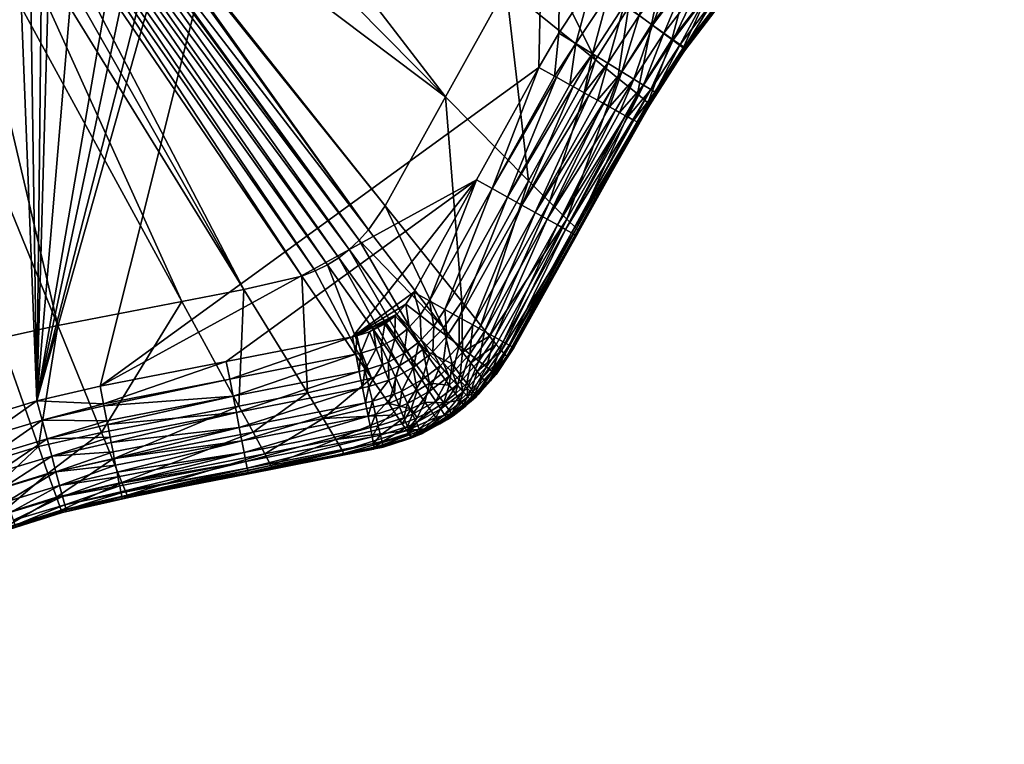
# Model space of a CAD drawing. Header units: millimetres. Extents: x -63483 to 63483, y -19044 to 19056.
# Tile 244 of 256: x 1798 to 6168, y -6598 to -3380. Entities that reach past the tile are written whole.
import ezdxf

# ---------------------------------------------------------------- set-up
doc = ezdxf.new("R2010")
doc.units = ezdxf.units.MM
doc.layers.get('0').update_dxf_attribs({"true_color": 0xe1578f})

msp = doc.modelspace()

# ---------------------------------------------------------------- meshes
at = {"color": 156, "true_color": 0x083d8a}
mesh = msp.add_polyface(dxfattribs=at)
corners = [(0.1, -19043.6, 19037.2), (44450.1, -19043.6, 19122.2), (0.1, -19043.6, 19122.2), (0.1, 19056.4, 19122.2), (0.1, 19056.4, 19037.2), (44450.1, 19056.4, 19037.2), (0.1, 19018.3, 19160.3), (0.1, -19005.5, 19160.3), (44450.1, 19018.3, 19160.3), (0.1, 16437.5, 18398.3), (0.1, -16424.8, 18398.3), (44450.1, -16424.8, 18398.3), (0.1, -17079.2, 18484.1), (44450.1, -19015.3, 19000.4), (0.1, -19015.3, 19000.4), (0.1, 19028.1, 19000.4), (0.1, 17092, 18484.1), (44450.1, 17092, 18484.1), (44450.1, 16437.5, 18398.3), (0.1, 16767.6, 18419.9), (44450.1, 16767.6, 18419.9), (44450.1, -16754.8, 18419.9), (0.1, -16754.8, 18419.9), (44450.1, -17079.2, 18484.1), (44450.1, -19043, 19128.9), (0.1, -19043, 19128.9), (44450.1, -19041.3, 19135.3), (0.1, -19041.3, 19135.3), (44450.1, -19038.5, 19141.3), (0.1, -19038.5, 19141.3), (44450.1, -19034.7, 19146.7), (0.1, -19034.7, 19146.7), (44450.1, -19030, 19151.4), (0.1, -19030, 19151.4), (44450.1, -19024.6, 19155.2), (0.1, -19024.6, 19155.2), (44450.1, -19018.5, 19158), (0.1, -19018.5, 19158), (44450.1, -19012.1, 19159.8), (0.1, -19012.1, 19159.8), (44450.1, -19005.5, 19160.3), (44450.1, 19056.4, 19122.2), (0.1, 19055.8, 19128.9), (44450.1, 19055.8, 19128.9), (0.1, 19054.1, 19135.3), (44450.1, 19054.1, 19135.3), (0.1, 19051.3, 19141.3), (44450.1, 19051.3, 19141.3), (0.1, 19047.5, 19146.7), (44450.1, 19047.5, 19146.7), (0.1, 19042.8, 19151.4), (44450.1, 19042.8, 19151.4), (0.1, 19037.3, 19155.2), (44450.1, 19037.3, 19155.2), (0.1, 19031.3, 19158), (44450.1, 19031.3, 19158), (0.1, 19024.9, 19159.8), (0.1, -19041.6, 19025), (0.1, -19039.1, 19019.2), (0.1, -19035.7, 19014), (0.1, 19054.4, 19024.9), (0.1, 19034, 19002.5), (0.1, 19039.4, 19005.5), (0.1, -19031.5, 19009.4), (0.1, -19026.6, 19005.5), (0.1, -19021.2, 19002.5), (0.1, 19044.3, 19009.4), (0.1, 19048.5, 19014), (0.1, 19051.9, 19019.2)]
mesh.append_faces([[corners[k] for k in face] for face in [(0, 1, 2), (3, 4, 5), (6, 7, 8), (9, 10, 11), (12, 13, 14), (15, 16, 17), (9, 18, 19), (19, 20, 16), (21, 10, 22), (23, 22, 12), (2, 24, 25), (25, 26, 27), (27, 28, 29), (29, 30, 31), (31, 32, 33), (33, 34, 35), (35, 36, 37), (37, 38, 39), (39, 40, 7), (3, 41, 42), (42, 43, 44), (44, 45, 46), (47, 46, 48), (49, 48, 50), (51, 50, 52), (53, 52, 54), (55, 54, 56), (7, 25, 27), (35, 37, 33), (33, 37, 31), (27, 29, 7), (7, 29, 31), (7, 31, 39), (39, 31, 37), (12, 22, 10), (6, 9, 19), (6, 0, 2), (6, 2, 7), (15, 4, 6), (15, 6, 16), (16, 6, 19), (14, 0, 12), (12, 0, 6), (12, 6, 10), (6, 10, 9), (57, 14, 58), (58, 14, 59), (60, 15, 61), (60, 61, 62), (63, 59, 14), (63, 14, 64), (64, 14, 65), (66, 67, 62), (62, 67, 68), (62, 68, 60), (7, 31, 33), (7, 33, 39), (39, 33, 37), (4, 3, 6), (54, 50, 48), (48, 6, 56), (48, 56, 54)]], dxfattribs={"color": 156})
mesh = msp.add_polyface(dxfattribs=at)
corners = [(44450.1, -19043.6, 19037.2), (44450.1, -19043.6, 19122.2), (0.1, -19043.6, 19037.2), (0.1, 19056.4, 19122.2), (44450.1, 19056.4, 19037.2), (44450.1, 19056.4, 19122.2), (44450.1, 19018.3, 19160.3), (0.1, -19005.5, 19160.3), (44450.1, -19005.5, 19160.3), (0.1, 16437.5, 18398.3), (44450.1, -16424.8, 18398.3), (44450.1, 16437.5, 18398.3), (45442.2, -16394.8, 18398.3), (44450.1, -17079.2, 18484.1), (44450.1, -19015.3, 19000.4), (0.1, -17079.2, 18484.1), (0.1, 19028.1, 19000.4), (44450.1, 17092, 18484.1), (44450.1, 19028.1, 19000.4), (0.1, 16767.6, 18419.9), (44450.1, 16767.6, 18419.9), (0.1, 17092, 18484.1), (0.1, -16424.8, 18398.3), (44450.1, -16754.8, 18419.9), (0.1, -16754.8, 18419.9), (0.1, -19043.6, 19122.2), (44450.1, -19043, 19128.9), (0.1, -19043, 19128.9), (44450.1, -19041.3, 19135.3), (0.1, -19041.3, 19135.3), (44450.1, -19038.5, 19141.3), (0.1, -19038.5, 19141.3), (44450.1, -19034.7, 19146.7), (0.1, -19034.7, 19146.7), (44450.1, -19030, 19151.4), (0.1, -19030, 19151.4), (44450.1, -19024.6, 19155.2), (0.1, -19024.6, 19155.2), (44450.1, -19018.5, 19158), (0.1, -19018.5, 19158), (44450.1, -19012.1, 19159.8), (0.1, -19012.1, 19159.8), (0.1, 19055.8, 19128.9), (44450.1, 19055.8, 19128.9), (0.1, 19054.1, 19135.3), (44450.1, 19054.1, 19135.3), (0.1, 19051.3, 19141.3), (44450.1, 19051.3, 19141.3), (0.1, 19047.5, 19146.7), (44450.1, 19047.5, 19146.7), (0.1, 19042.8, 19151.4), (44450.1, 19042.8, 19151.4), (0.1, 19037.3, 19155.2), (44450.1, 19037.3, 19155.2), (0.1, 19031.3, 19158), (44450.1, 19031.3, 19158), (0.1, 19024.9, 19159.8), (44450.1, 19024.9, 19159.8), (0.1, 19018.3, 19160.3), (0.1, -19043.1, 19031), (44450.1, -19043.1, 19031), (0.1, -19041.6, 19025), (44450.1, -19041.6, 19025), (0.1, -19039.1, 19019.2), (44450.1, -19039.1, 19019.2), (0.1, -19035.7, 19014), (44450.1, -19035.7, 19014), (0.1, -19031.5, 19009.4), (44450.1, -19031.5, 19009.4), (0.1, -19026.6, 19005.5), (44450.1, -19026.6, 19005.5), (0.1, -19021.2, 19002.5), (44450.1, -19021.2, 19002.5), (0.1, -19015.3, 19000.4), (0.1, 19056.4, 19037.2), (44450.1, 19055.9, 19031), (0.1, 19055.9, 19031), (44450.1, 19054.4, 19024.9), (0.1, 19054.4, 19024.9), (44450.1, 19051.9, 19019.2), (0.1, 19051.9, 19019.2), (44450.1, 19048.5, 19014), (0.1, 19048.5, 19014), (44450.1, 19044.3, 19009.4), (0.1, 19044.3, 19009.4), (44450.1, 19039.4, 19005.5), (0.1, 19039.4, 19005.5), (44450.1, 19034, 19002.5), (0.1, 19034, 19002.5)]
mesh.append_faces([[corners[k] for k in face] for face in [(0, 1, 2), (3, 4, 5), (6, 7, 8), (9, 10, 11), (12, 11, 10), (13, 14, 15), (16, 17, 18), (19, 11, 20), (21, 20, 17), (10, 22, 23), (23, 24, 13), (25, 1, 26), (27, 26, 28), (29, 28, 30), (31, 30, 32), (33, 32, 34), (35, 34, 36), (37, 36, 38), (39, 38, 40), (41, 40, 8), (42, 5, 43), (44, 43, 45), (45, 46, 47), (47, 48, 49), (49, 50, 51), (51, 52, 53), (53, 54, 55), (55, 56, 57), (57, 56, 58), (57, 58, 6), (0, 2, 59), (0, 59, 60), (60, 59, 61), (60, 61, 62), (62, 61, 63), (62, 63, 64), (64, 63, 65), (64, 65, 66), (66, 65, 67), (66, 67, 68), (68, 67, 69), (68, 69, 70), (70, 69, 71), (70, 71, 72), (72, 71, 73), (72, 73, 14), (4, 74, 75), (75, 74, 76), (75, 76, 77), (77, 76, 78), (77, 78, 79), (79, 78, 80), (79, 80, 81), (81, 80, 82), (81, 82, 83), (83, 82, 84), (83, 84, 85), (85, 84, 86), (85, 86, 87), (87, 86, 88), (87, 88, 18), (18, 88, 16)]], dxfattribs={"color": 156})
mesh = msp.add_polyface(dxfattribs=at)
corners = [(884.8, -2922.7, 18423.7), (921.8, -2907.9, 18423.7), (-786.2, -2959.6, 18423.7), (2051.5, -2518.7, 18423.7), (2057.5, -2508.5, 18423.7), (-2379.5, -1931, 18423.7), (732.9, -2983.6, 18423.7), (-39.7, -3273.8, 18423.7), (0.2, -3274.8, 18423.7), (156.4, -3248.1, 18423.7), (197.9, -3232.5, 18423.7), (302.3, -3183.9, 18423.7), (-118.2, -3260.5, 18423.7), (1886.8, -2677, 18423.7), (1922.2, -2652.6, 18423.7), (1950.7, -2633.1, 18423.7), (1983.3, -2601.8, 18423.7), (2005.1, -2580.8, 18423.7), (2010.8, -2573.1, 18423.7), (2063.9, -2497.6, 18423.7), (2212.9, -2229.5, 18423.7), (-302, -3183.9, 18423.7), (-197.7, -3232.5, 18423.7), (-155.9, -3247.9, 18423.7), (-125, -3259.2, 18423.7), (591.8, -3049.2, 18423.7), (1662.2, -2746.1, 18423.7), (1743.9, -2730.2, 18423.7), (1192.1, -2837.9, 18423.7), (1505.5, -2776.7, 18423.7), (1818.4, -2709.1, 18423.7), (1853.5, -2692.6, 18423.7), (175.6, -3242.2, 18423.7), (101.4, -3265.2, 18423.7), (118.3, -3260, 18423.7), (79.4, -3268.2, 18423.7), (39.9, -3273.7, 18423.7), (1469.2, 5217.5, 389.7), (108, -5820.5, 389.7), (50, -5832.6, 389.7), (39.4, -5833.9, 389.7), (-18, -5835.5, 389.7), (-74.6, -5828.5, 389.7), (-94.6, -5824, 389.7), (-150.7, -5805.4, 389.7), (1483.1, -4866.5, 9678.4), (3109.2, -4496.3, 9692.6), (3163.8, -4468.7, 9692.8), (2792.6, -4579, 9690.1), (1164.7, -2843.3, 18423.7), (1712.4, -4794.5, 9678.6), (1107.3, -2855.4, 18423.7), (1037, -2875.3, 18423.7), (2518.2, -4632, 9686.9), (997, -5082.2, 9682.9), (3050.9, -4519.8, 9692.2), (1967.6, -4738.2, 9680.5)]
mesh.append_faces([[corners[k] for k in face] for face in [(0, 1, 2), (3, 4, 5), (0, 2, 6), (7, 8, 9), (10, 11, 12), (13, 14, 5), (5, 14, 15), (5, 15, 16), (16, 17, 5), (5, 17, 18), (5, 18, 3), (4, 19, 5), (5, 19, 20), (6, 21, 22), (6, 22, 23), (23, 24, 6), (6, 24, 12), (6, 12, 25), (25, 12, 11), (5, 26, 27), (5, 28, 29), (5, 29, 26), (27, 30, 5), (5, 30, 31), (5, 31, 13), (12, 9, 32), (12, 32, 10), (33, 34, 35), (35, 34, 9), (35, 9, 36), (36, 9, 8), (37, 38, 39), (39, 40, 37), (37, 40, 41), (37, 41, 42), (42, 43, 37), (37, 43, 44), (1, 0, 45), (31, 46, 13), (13, 47, 14), (30, 27, 48), (28, 49, 50), (50, 49, 51), (50, 51, 52), (6, 45, 0), (29, 53, 26), (52, 1, 50), (25, 54, 6), (27, 26, 48), (55, 31, 30), (28, 56, 29)]], dxfattribs={"color": 156})
mesh = msp.add_polyface(dxfattribs=at)
corners = [(2552.6, -1690.4, 18423.7), (2578, -1658.1, 18423.7), (-2379.5, -1931, 18423.7), (2350.4, -1981.8, 18423.7), (2369.6, -1951.4, 18423.7), (3070.2, -220.6, 18423.7), (3065.6, -152.9, 18423.7), (3056.6, -17.6, 18423.7), (3057.5, 6.3, 18423.7), (3063.7, 165.8, 18423.7), (3064, 175.1, 18423.7), (3070.2, 233.4, 18423.7), (2454.5, -1816.3, 18423.7), (2458.7, -1809.6, 18423.7), (3142.9, -908.2, 18423.7), (3143.4, -866.7, 18423.7), (2617.3, -1614.5, 18423.7), (2766.8, -1453.8, 18423.7), (2984.4, -1220.1, 18423.7), (2212.9, -2229.5, 18423.7), (3103.7, -1055.6, 18423.7), (3115.4, -1022.6, 18423.7), (3139.3, -787.2, 18423.7), (3119.9, -628.7, 18423.7), (3081.3, -311.7, 18423.7), (3129.6, -982.4, 18423.7), (3136.1, -945.8, 18423.7), (3144.6, 896.5, 18423.7), (3141.8, 919.2, 18423.7), (3136.8, 958.8, 18423.7), (3019.4, -1182.6, 18423.7), (3037, -1160.2, 18423.7), (3061.7, -1128.8, 18423.7), (3081.3, 324.5, 18423.7), (3119.9, 641.5, 18423.7), (3139.3, 799.9, 18423.7), (3067.3, -1121.7, 18423.7), (3082.1, -1094.8, 18423.7), (3143.9, -830.6, 18423.7), (3141.6, -806.3, 18423.7), (3141.6, 819.1, 18423.7), (3143.9, 879.5, 18423.7), (3135.2, 971.5, 18423.7), (3127.5, 997.4, 18423.7), (3116.2, 1035.7, 18423.7), (1469.2, 5217.5, 389.7), (1874.7, -5072.9, 389.7), (1617, -5151.2, 389.7), (1365, -5246.3, 389.7), (1203.9, -5317.1, 389.7), (686.2, -5557.4, 389.7), (-168.2, -5797.7, 389.7), (-685.9, -5557.4, 389.7), (168.4, -5797.7, 389.7), (108, -5820.5, 389.7), (-150.7, -5805.4, 389.7)]
mesh.append_faces([[corners[k] for k in face] for face in [(0, 1, 2), (2, 3, 4), (5, 6, 2), (2, 6, 7), (2, 7, 8), (8, 9, 2), (2, 9, 10), (2, 10, 11), (4, 12, 2), (2, 12, 13), (2, 13, 0), (14, 15, 2), (1, 16, 2), (2, 16, 17), (2, 17, 18), (2, 19, 3), (20, 21, 2), (22, 23, 2), (2, 23, 24), (2, 24, 5), (21, 25, 2), (2, 25, 26), (2, 26, 14), (27, 28, 2), (2, 28, 29), (18, 30, 2), (2, 30, 31), (2, 31, 32), (11, 33, 2), (2, 33, 34), (2, 34, 35), (32, 36, 2), (2, 36, 37), (2, 37, 20), (15, 38, 2), (2, 38, 39), (2, 39, 22), (35, 40, 2), (2, 40, 41), (2, 41, 27), (29, 42, 2), (2, 42, 43), (2, 43, 44), (45, 46, 47), (47, 48, 45), (45, 48, 49), (45, 49, 50), (51, 52, 45), (50, 53, 45), (45, 53, 54), (45, 55, 51)]], dxfattribs={"color": 156})
mesh = msp.add_polyface(dxfattribs=at)
corners = [(2553.4, 1703.9, 18423.7), (2487, 1783.5, 18423.7), (-2379.5, -1931, 18423.7), (2455.9, 1829.9, 18423.7), (2379.7, 1943.7, 18423.7), (2368.4, 1963.4, 18423.7), (2350.4, 1994.6, 18423.7), (2984.4, 1232.9, 18423.7), (2766.8, 1466.6, 18423.7), (2617.3, 1627.3, 18423.7), (2212.9, 2242.3, 18423.7), (2063.9, 2510.4, 18423.7), (2056.9, 2520.9, 18423.7), (1662.2, 2758.9, 18423.7), (1505.5, 2789.5, 18423.7), (1192.1, 2850.7, 18423.7), (1164.7, 2856, 18423.7), (3116.2, 1035.7, 18423.7), (3113.1, 1045.9, 18423.7), (3100.4, 1072.1, 18423.7), (3083, 1108, 18423.7), (3080.3, 1113.7, 18423.7), (3060.9, 1141.1, 18423.7), (3037.9, 1173.7, 18423.7), (2020.8, 2574.8, 18423.7), (2010.7, 2585.6, 18423.7), (1983.4, 2614.7, 18423.7), (1816.9, 2720.9, 18423.7), (1841.2, 2712.7, 18423.7), (1853.7, 2705.9, 18423.7), (1767.7, 2737.7, 18423.7), (1743.9, 2743, 18423.7), (3035.5, 1177.1, 18423.7), (3019.4, 1195.4, 18423.7), (1922.4, 2665.8, 18423.7), (1907.6, 2677.1, 18423.7), (1888.9, 2687.1, 18423.7), (1969.2, 2629.9, 18423.7), (1954.1, 2641.5, 18423.7), (1723.6, 5129.4, 389.7), (1874.7, -5072.9, 389.7), (1469.2, 5217.5, 389.7), (1983.4, 5058.1, 389.7), (2155.3, 5020.8, 389.7), (2715.4, 4910.8, 389.7), (3825.5, 4104.3, 389.7), (4103.1, 3605.6, 389.7), (4251.6, 3358.8, 389.7), (3547.8, 4603, 389.7), (4091.3, 3037.1, 9678.3), (4608.7, 2444.5, 9684.2), (4239.6, 2845.1, 9678.9), (3956.8, 3250.3, 9679.6)]
mesh.append_faces([[corners[k] for k in face] for face in [(0, 1, 2), (2, 1, 3), (3, 4, 2), (2, 4, 5), (2, 5, 6), (7, 8, 2), (2, 8, 9), (2, 9, 0), (6, 10, 2), (2, 10, 11), (2, 11, 12), (13, 14, 2), (2, 14, 15), (2, 15, 16), (17, 18, 2), (2, 18, 19), (2, 19, 20), (20, 21, 2), (2, 21, 22), (2, 22, 23), (12, 24, 2), (2, 24, 25), (2, 25, 26), (27, 2, 28), (28, 2, 29), (27, 30, 2), (2, 30, 31), (2, 31, 13), (23, 32, 2), (2, 32, 33), (2, 33, 7), (34, 35, 2), (2, 35, 36), (2, 36, 29), (26, 37, 2), (2, 37, 38), (2, 38, 34), (39, 40, 41), (39, 42, 40), (40, 42, 43), (40, 43, 44), (45, 46, 40), (40, 46, 47), (45, 40, 48), (48, 40, 44), (49, 4, 3), (49, 3, 1), (8, 50, 9), (9, 51, 0), (0, 51, 1), (52, 5, 4)]], dxfattribs={"color": 156})
mesh = msp.add_polyface(dxfattribs=at)
corners = [(4502.2, -3001, 389.7), (4339.8, -3215.8, 389.7), (4251.6, 3358.8, 389.7), (4191.8, -3440.9, 389.7), (4103.1, -3592.9, 389.7), (1874.7, -5072.9, 389.7), (2155.3, -5008, 389.7), (2578, -1658.1, 18423.7), (2552.6, -1690.4, 18423.7), (4239.6, -2832.4, 9678.9), (2458.7, -1809.6, 18423.7), (4091.3, -3024.3, 9678.3), (2454.5, -1816.3, 18423.7), (3956.8, -3237.5, 9679.6), (2369.6, -1951.4, 18423.7), (2350.4, -1981.8, 18423.7), (3082.1, -1094.8, 18423.7), (3067.3, -1121.7, 18423.7), (5121.3, -1872.6, 9692.2), (3061.7, -1128.8, 18423.7), (5081.8, -1923.8, 9691.7), (3037, -1160.2, 18423.7), (4991.7, -2022.1, 9690.6), (3143.9, -830.6, 18423.7), (3143.4, -866.7, 18423.7), (5247.8, -1470.8, 9692.1), (5245.6, -1534.3, 9692.5), (3142.9, -908.2, 18423.7), (5238.2, -1595.7, 9692.7), (3136.1, -945.8, 18423.7), (5225.8, -1654.5, 9692.9), (3129.6, -982.4, 18423.7), (5208.2, -1710.4, 9692.9), (3115.4, -1022.6, 18423.7), (5184.9, -1765.4, 9692.8), (3103.7, -1055.6, 18423.7), (5155.8, -1819.7, 9692.5), (5102.7, -240.2, 9679.2), (3070.2, -220.6, 18423.7), (5134, -507.4, 9681.6), (3081.3, -311.7, 18423.7), (5203.5, -1067.1, 9688.2), (3119.9, -628.7, 18423.7), (5237.3, -1340, 9691.1), (3139.3, -787.2, 18423.7), (3141.6, -806.3, 18423.7), (3019.4, -1182.6, 18423.7), (2984.4, -1220.1, 18423.7), (4608.7, -2431.7, 9684.2), (2766.8, -1453.8, 18423.7), (2617.3, -1614.5, 18423.7), (2212.9, -2229.5, 18423.7), (3688.2, -3722.5, 9685.6), (5090.9, 6.4, 9678.2), (3057.5, 6.3, 18423.7), (3056.6, -17.6, 18423.7), (3065.6, -152.9, 18423.7)]
mesh.append_faces([[corners[k] for k in face] for face in [(0, 1, 2), (2, 1, 3), (2, 3, 4), (5, 2, 6), (6, 2, 4), (7, 8, 9), (9, 8, 10), (9, 10, 11), (11, 10, 12), (13, 12, 14), (13, 14, 15), (16, 17, 18), (18, 17, 19), (18, 19, 20), (20, 19, 21), (20, 21, 22), (23, 24, 25), (26, 27, 28), (28, 27, 29), (28, 29, 30), (30, 29, 31), (30, 31, 32), (32, 31, 33), (32, 33, 34), (34, 33, 35), (34, 35, 36), (37, 38, 39), (39, 38, 40), (39, 40, 41), (41, 40, 42), (41, 42, 43), (43, 42, 44), (43, 44, 25), (25, 44, 45), (25, 45, 23), (21, 46, 22), (22, 46, 47), (22, 47, 48), (48, 47, 49), (48, 49, 9), (9, 49, 50), (9, 50, 7), (15, 51, 52), (53, 54, 55), (53, 55, 37), (37, 55, 56), (37, 56, 38), (35, 16, 36), (36, 16, 18), (26, 25, 24), (26, 24, 27)]], dxfattribs={"color": 156})
mesh = msp.add_polyface(dxfattribs=at)
corners = [(1922.2, -2652.6, 18423.7), (3214.2, -4437.2, 9692.9), (1950.7, -2633.1, 18423.7), (3260.6, -4401.3, 9692.8), (1983.3, -2601.8, 18423.7), (3304.8, -4359.9, 9692.7), (2005.1, -2580.8, 18423.7), (3688.2, -3722.5, 9685.6), (3956.8, -3237.5, 9679.6), (2350.4, -1981.8, 18423.7), (4091.3, -3024.3, 9678.3), (2454.5, -1816.3, 18423.7), (2212.9, -2229.5, 18423.7), (2063.9, -2497.6, 18423.7), (3419.8, -4207.6, 9691.5), (2057.5, -2508.5, 18423.7), (3346.3, -4313.6, 9692.4), (2051.5, -2518.7, 18423.7), (2010.8, -2573.1, 18423.7), (4540.1, -3710, 6397.6), (4602.9, -3401.9, 6945.3), (4453.2, -3639.6, 6947), (4661.7, -3118.1, 7492.7), (4608.7, -2431.7, 9684.2), (4239.6, -2832.4, 9678.9), (4500.6, -3326.4, 7491.9), (4353.9, -3559.2, 7493.6), (4057, -4095.7, 7501), (4172.5, -3631.5, 396.7), (4103.1, -3592.9, 389.7), (4191.8, -3440.9, 389.7), (4240, -3669, 415.8), (4180.2, -3635.8, 397.5), (4267, -3486.9, 397.5), (4304, -3704.7, 446.6), (4254.9, -3677.3, 420.4), (4340, -3531.6, 420.4), (4408.4, -3573.4, 457.8), (4325, -3716.4, 457.8), (4470.3, -3611.3, 508.6), (4388.4, -3751.6, 508.5), (4363, -3737.5, 488.2), (4460.8, -3791.9, 600.1), (4443.1, -3782.1, 571.1), (4523.7, -3644, 571.2), (4415.7, -3766.8, 539.8), (4567, -3670.5, 643.7), (4339.8, -3215.8, 389.7), (4411.9, -3266.7, 397.5), (4502.2, -3001, 389.7), (4570.8, -3056.5, 397.5), (4481.7, -3316, 420.4), (4547.3, -3362.3, 457.8), (4606.6, -3404.1, 508.6)]
mesh.append_faces([[corners[k] for k in face] for face in [(0, 1, 2), (2, 3, 4), (4, 5, 6), (7, 8, 9), (10, 11, 8), (7, 12, 13), (7, 13, 14), (14, 13, 15), (14, 15, 16), (16, 15, 17), (16, 17, 18), (19, 20, 21), (22, 23, 24), (22, 24, 25), (25, 24, 10), (25, 10, 26), (26, 10, 8), (26, 8, 27), (27, 8, 7), (5, 18, 6), (20, 25, 21), (21, 25, 26), (28, 29, 30), (31, 32, 33), (33, 32, 28), (34, 35, 36), (36, 35, 31), (37, 38, 34), (39, 40, 41), (42, 43, 44), (44, 43, 45), (42, 44, 46), (28, 30, 33), (33, 30, 47), (33, 47, 48), (48, 47, 49), (48, 49, 50), (31, 33, 36), (36, 33, 48), (36, 48, 51), (51, 48, 50), (34, 36, 37), (37, 36, 51), (37, 51, 52), (52, 53, 39), (52, 39, 37), (37, 39, 41), (37, 41, 38), (53, 44, 39), (39, 44, 45), (39, 45, 40)]], dxfattribs={"color": 156})
mesh = msp.add_polyface(dxfattribs=at)
corners = [(3825.5, -4091.6, 389.7), (2715.4, -4898, 389.7), (2155.3, -5008, 389.7), (2813.3, -5396.5, 898.2), (2912.9, -5377, 898.3), (2918.2, -5371.3, 5286.7), (1886.8, -2677, 18423.7), (3109.2, -4496.3, 9692.6), (3163.8, -4468.7, 9692.8), (1922.2, -2652.6, 18423.7), (3214.2, -4437.2, 9692.9), (1950.7, -2633.1, 18423.7), (3260.6, -4401.3, 9692.8), (1983.3, -2601.8, 18423.7), (3304.8, -4359.9, 9692.7), (2771.4, -5095.8, 7502.7), (2209.9, -5332, 6948.3), (2834.6, -5211.6, 6956.6), (2251.8, -5435.2, 6398.7), (2885.7, -5307.6, 6406.1), (2275.8, -5491.3, 5841.6), (2913.2, -5360.3, 5848.3), (2282.7, -5501.8, 5280.7), (2792.6, -4579, 9690.1), (3075.1, -5037.2, 7506.6), (3145.7, -5151.6, 6960.7), (2518.2, -4632, 9686.9), (2161.4, -5213.3, 7494.7), (3050.9, -4519.8, 9692.2), (1853.5, -2692.6, 18423.7), (1818.4, -2709.1, 18423.7), (3346.3, -4313.6, 9692.4), (2010.8, -2573.1, 18423.7), (2170.6, -5085.9, 396.7), (2730.7, -4976.1, 396), (2172.3, -5094.5, 397.5), (2745.7, -5052.2, 414.6), (2185.5, -5161.7, 415.8), (2188.8, -5178.5, 420.4), (2759.9, -5124.5, 445.2), (2199.6, -5233.6, 446.6), (2204.2, -5257.2, 457.8), (2773, -5191.2, 486.9), (2212.6, -5299.9, 488.2), (2218.2, -5328.4, 508.5), (2784.7, -5250.7, 538.7), (2224.2, -5359.1, 539.8), (2230.2, -5389.8, 571.1), (2794.7, -5301.5, 599.3), (2234.1, -5409.7, 600.1), (2240, -5439.7, 643.6), (2802.7, -5342.3, 667.4), (2242.1, -5450.7, 667.7), (2247.2, -5476.4, 723.9), (2808.6, -5372.2, 741.1), (2251.6, -5498.9, 809.4), (2812.1, -5390.4, 818.6), (3354.6, -5191.7, 599.6), (3344.7, -5140.9, 538.9), (3333, -5081.4, 487), (3319.9, -5014.7, 445.2), (3305.7, -4942.3, 414.7), (3290.8, -4866.2, 396), (3275.5, -4788.1, 389.7), (3217.5, -5317.2, 898.6)]
mesh.append_faces([[corners[k] for k in face] for face in [(0, 1, 2), (3, 4, 5), (6, 7, 8), (9, 8, 10), (11, 10, 12), (13, 12, 14), (15, 16, 17), (17, 16, 18), (17, 18, 19), (19, 18, 20), (19, 20, 21), (21, 22, 5), (23, 15, 24), (24, 15, 17), (25, 17, 19), (23, 26, 15), (15, 26, 27), (15, 27, 16), (28, 7, 29), (30, 23, 28), (28, 23, 24), (14, 31, 32), (33, 1, 34), (33, 34, 35), (35, 34, 36), (35, 36, 37), (37, 36, 38), (38, 36, 39), (38, 39, 40), (40, 39, 41), (41, 39, 42), (41, 42, 43), (43, 42, 44), (44, 42, 45), (44, 45, 46), (46, 45, 47), (47, 45, 48), (47, 48, 49), (49, 48, 50), (50, 48, 51), (50, 51, 52), (53, 51, 54), (55, 54, 56), (57, 51, 48), (58, 48, 45), (59, 45, 42), (60, 42, 39), (61, 39, 36), (62, 36, 34), (63, 34, 1), (56, 64, 4), (56, 4, 3)]], dxfattribs={"color": 156})
mesh = msp.add_polyface(dxfattribs=at)
corners = [(1670.2, -5474.5, 6945.5), (1923.6, -5395, 6945.7), (1881.4, -5274.9, 7492.3), (2161.4, -5213.3, 7494.7), (1967.6, -4738.2, 9680.5), (2518.2, -4632, 9686.9), (1505.5, -2776.7, 18423.7), (1712.4, -4794.5, 9678.6), (921.8, -2907.9, 18423.7), (1483.1, -4866.5, 9678.4), (1632.8, -5352.9, 7492.1), (1098.2, -5590.4, 7497.7), (2792.6, -4579, 9690.1), (1662.2, -2746.1, 18423.7), (2209.9, -5332, 6948.3), (1961, -5500.8, 6396.4), (1192.1, -2837.9, 18423.7), (1270, -5459.5, 414.6), (1241, -5397, 398.1), (1398.8, -5327.8, 397.5), (1237.4, -5389.2, 396), (1431.6, -5406.7, 420.4), (1645.4, -5234.7, 397.5), (1673, -5315.7, 420.4), (1897.5, -5158.1, 397.5), (1919.7, -5240.8, 420.4), (1722.2, -5460.3, 508.6), (1698.8, -5391.7, 457.8), (1940.5, -5318.3, 457.8), (1959.3, -5388.3, 508.6), (1874.7, -5072.9, 389.7), (2155.3, -5008, 389.7), (2170.6, -5085.9, 396.7), (1617, -5151.2, 389.7), (1365, -5246.3, 389.7), (1203.9, -5317.1, 389.7), (2172.3, -5094.5, 397.5), (2185.5, -5161.7, 415.8), (2188.8, -5178.5, 420.4), (2199.6, -5233.6, 446.6), (1462.3, -5480.9, 457.8), (2204.2, -5257.2, 457.8), (2212.6, -5299.9, 488.2), (2218.2, -5328.4, 508.5), (2224.2, -5359.1, 539.8), (1975.5, -5448.8, 571.2), (2230.2, -5389.8, 571.1), (2234.1, -5409.7, 600.1), (2715.4, -4898, 389.7)]
mesh.append_faces([[corners[k] for k in face] for face in [(0, 1, 2), (2, 1, 3), (2, 3, 4), (4, 3, 5), (4, 5, 6), (7, 8, 9), (7, 9, 10), (10, 9, 11), (12, 13, 5), (14, 3, 1), (14, 1, 15), (10, 0, 2), (10, 2, 7), (7, 2, 4), (7, 4, 16), (17, 18, 19), (19, 18, 20), (17, 19, 21), (21, 19, 22), (21, 22, 23), (23, 22, 24), (23, 24, 25), (26, 27, 28), (26, 28, 29), (30, 31, 32), (32, 24, 30), (30, 24, 22), (30, 22, 33), (33, 22, 19), (33, 19, 34), (34, 19, 20), (34, 20, 35), (32, 36, 24), (24, 36, 37), (24, 37, 25), (25, 37, 38), (25, 38, 39), (39, 28, 25), (25, 28, 27), (25, 27, 23), (23, 27, 40), (23, 40, 21), (39, 41, 28), (28, 41, 42), (28, 42, 29), (29, 42, 43), (29, 43, 44), (44, 45, 29), (44, 46, 45), (45, 46, 47), (31, 48, 32)]], dxfattribs={"color": 156})
mesh = msp.add_polyface(dxfattribs=at)
corners = [(4897.1, -3320.6, 897.7), (4935.2, -3276.8, 897.6), (4922.7, -3290.8, 5279.2), (5063.2, -3129.4, 897.6), (4594.7, -3759.1, 5279.9), (4625.1, -3706.1, 897.6), (4751.7, -3513.3, 5278.6), (4748.3, -3518.7, 897.7), (4754.8, -3508.7, 897.7), (4911.5, -3285.7, 5839.9), (4860.1, -3252.3, 6396.7), (4742.5, -3505.5, 5839.3), (4693.3, -3468.7, 6396), (4586.8, -3749.5, 5840.7), (4540.1, -3710, 6397.6), (4767.2, -3189.6, 6946.1), (4602.9, -3401.9, 6945.3), (4661.7, -3118.1, 7492.7), (4500.6, -3326.4, 7491.9), (4567, -3670.5, 643.7), (4523.7, -3644, 571.2), (4657.7, -3440.2, 571.2), (4699.2, -3469.5, 643.7), (4804.7, -3245.8, 571.2), (4844.2, -3277.8, 643.7), (4524.2, -3827.2, 741), (4598.9, -3690, 723.9), (4618.5, -3702, 809.4), (4729.8, -3491.1, 724), (4748.5, -3504.3, 809.5), (4873.3, -3301.3, 723.9), (4891.1, -3315.8, 809.5), (4547.3, -3362.3, 457.8), (4481.7, -3316, 420.4), (4637.3, -3110.3, 420.4), (4699.7, -3160.8, 457.8), (4756, -3206.5, 508.6), (4606.6, -3404.1, 508.6), (4992.1, -3063.3, 599.1), (5022.6, -3091.6, 667), (4497.3, -3812.2, 667.7), (5045, -3112.4, 740.6)]
mesh.append_faces([[corners[k] for k in face] for face in [(0, 1, 2), (2, 1, 3), (4, 5, 6), (6, 5, 7), (6, 7, 2), (2, 7, 8), (2, 8, 0), (9, 10, 11), (11, 10, 12), (11, 12, 13), (13, 12, 14), (10, 15, 12), (12, 15, 16), (12, 16, 14), (2, 9, 6), (6, 9, 11), (6, 11, 4), (4, 11, 13), (15, 17, 16), (16, 17, 18), (19, 20, 21), (19, 21, 22), (22, 21, 23), (22, 23, 24), (25, 26, 27), (27, 26, 28), (27, 28, 29), (29, 28, 30), (29, 30, 31), (5, 27, 7), (7, 27, 29), (7, 29, 8), (8, 29, 31), (8, 31, 0), (32, 33, 34), (32, 34, 35), (35, 36, 37), (35, 37, 32), (36, 23, 21), (36, 21, 37), (37, 21, 20), (23, 38, 24), (39, 30, 24), (24, 30, 28), (24, 28, 22), (22, 28, 26), (22, 26, 19), (19, 26, 40), (30, 41, 31), (31, 3, 1), (31, 1, 0)]], dxfattribs={"color": 156})
mesh = msp.add_polyface(dxfattribs=at)
corners = [(4277.8, -4316.6, 5285.4), (4280.4, -4318.8, 898.1), (4547, -3839.9, 897.6), (4594.7, -3759.1, 5279.9), (4583.3, -3777.6, 897.6), (4625.1, -3706.1, 897.6), (4586.8, -3749.5, 5840.7), (4540.1, -3710, 6397.6), (4269.1, -4308, 5846.9), (4226.7, -4265.9, 6404.5), (4453.2, -3639.6, 6947), (4149.1, -4188.9, 6954.8), (4057, -4095.7, 7501), (3688.2, -3722.5, 9685.6), (3760.3, -4632.3, 7508.5), (4353.9, -3559.2, 7493.6), (4567, -3670.5, 643.7), (4487.5, -3806.8, 643.6), (4460.8, -3791.9, 600.1), (4524.2, -3827.2, 741), (4520.2, -3825, 723.9), (4598.9, -3690, 723.9), (4497.3, -3812.2, 667.7), (4618.5, -3702, 809.4), (4540.2, -3836.1, 809.4), (4540.9, -3836.5, 818.2), (4221, -4311.8, 667.4), (4443.1, -3782.1, 571.1), (4184.6, -4291.6, 599.3), (3617.3, -4628.9, 396), (3825.5, -4091.6, 389.7), (3894.9, -4130.2, 396), (4103.1, -3592.9, 389.7), (4172.5, -3631.5, 396.7), (4180.2, -3635.8, 397.5), (3962.7, -4168, 414.6), (3685.2, -4666.7, 414.7), (4304, -3704.7, 446.6), (4027, -4203.8, 445.2), (4254.9, -3677.3, 420.4), (4240, -3669, 415.8), (4325, -3716.4, 457.8), (4086.4, -4236.9, 486.9), (4415.7, -3766.8, 539.8), (4139.4, -4266.4, 538.7), (4388.4, -3751.6, 508.5), (4363, -3737.5, 488.2), (4247.6, -4326.7, 741.1), (4263.9, -4335.7, 818.6)]
mesh.append_faces([[corners[k] for k in face] for face in [(0, 1, 2), (0, 2, 3), (3, 2, 4), (3, 4, 5), (6, 7, 8), (8, 7, 9), (7, 10, 9), (9, 10, 11), (12, 13, 14), (3, 6, 0), (0, 6, 8), (10, 15, 11), (11, 15, 12), (16, 17, 18), (19, 20, 21), (21, 20, 22), (23, 24, 19), (2, 25, 4), (4, 25, 24), (4, 24, 5), (5, 24, 23), (16, 22, 17), (17, 22, 26), (27, 18, 28), (29, 30, 31), (31, 30, 32), (31, 32, 33), (33, 34, 31), (31, 34, 35), (31, 35, 36), (37, 38, 39), (39, 38, 35), (39, 35, 40), (40, 35, 34), (37, 41, 38), (38, 41, 42), (43, 44, 45), (45, 44, 42), (45, 42, 46), (46, 42, 41), (43, 27, 44), (44, 27, 28), (18, 17, 28), (28, 17, 26), (22, 20, 26), (26, 20, 47), (2, 1, 25), (25, 1, 48), (25, 48, 24), (24, 48, 47), (24, 47, 19), (19, 47, 20)]], dxfattribs={"color": 156})
mesh = msp.add_polyface(dxfattribs=at)
corners = [(2155.3, -5008, 389.7), (4103.1, -3592.9, 389.7), (3825.5, -4091.6, 389.7), (3547.8, -4590.3, 389.7), (3275.5, -4788.1, 389.7), (2715.4, -4898, 389.7), (3512.3, -4644.3, 389.7), (3472.6, -4688.2, 389.7), (3464.8, -4695.4, 389.7), (3419.3, -4730.4, 389.7), (3369.3, -4758.1, 389.7), (3350.6, -4766.2, 389.7), (3294.2, -4784.1, 389.7), (3680, -4748.6, 7509.6), (3304.8, -4359.9, 9692.7), (3587.1, -4844.2, 7510.1), (3260.6, -4401.3, 9692.8), (3536.9, -4883, 7510.2), (3214.2, -4437.2, 9692.9), (3482.4, -4917.1, 7510), (3163.8, -4468.7, 9692.8), (3359.3, -4972.3, 7509.4), (3109.2, -4496.3, 9692.6), (3050.9, -4519.8, 9692.2), (3760.3, -4632.3, 7508.5), (3688.2, -3722.5, 9685.6), (3419.8, -4207.6, 9691.5), (3346.3, -4313.6, 9692.4), (3312.6, -4861.5, 396), (3290.8, -4866.2, 396), (3380.1, -4840, 396), (3402.6, -4830.3, 396), (3462.8, -4796.9, 396), (3435.2, -4900.7, 414.6), (3569.7, -4812.2, 414.6), (3505.3, -4861.7, 414.6), (3517.9, -4754.5, 396), (3631.4, -4855.4, 445.1), (3618.9, -4867, 445.1), (3580.7, -4802, 414.6), (3527.3, -4745.8, 396), (3694.5, -4786, 445.2), (3636.3, -4740.7, 414.6), (3575.1, -4693.1, 396), (3685.2, -4666.7, 414.7), (3617.3, -4628.9, 396)]
mesh.append_faces([[corners[k] for k in face] for face in [(0, 1, 2), (3, 4, 2), (2, 4, 5), (3, 6, 4), (4, 6, 7), (4, 7, 8), (8, 9, 10), (10, 11, 8), (8, 11, 12), (8, 12, 4), (13, 14, 15), (15, 14, 16), (15, 16, 17), (17, 16, 18), (17, 18, 19), (19, 18, 20), (19, 20, 21), (21, 20, 22), (21, 22, 23), (24, 25, 26), (24, 26, 13), (13, 26, 27), (13, 27, 14), (28, 29, 12), (12, 29, 4), (30, 28, 11), (11, 28, 12), (31, 30, 10), (10, 30, 11), (10, 9, 31), (31, 9, 32), (31, 32, 33), (34, 35, 36), (36, 35, 32), (36, 32, 8), (8, 32, 9), (37, 38, 39), (39, 38, 34), (39, 34, 40), (40, 34, 36), (40, 36, 7), (7, 36, 8), (41, 37, 42), (42, 37, 39), (42, 39, 43), (43, 39, 40), (43, 40, 6), (6, 40, 7), (44, 42, 45), (45, 42, 43), (45, 43, 3), (3, 43, 6)]], dxfattribs={"color": 156})
mesh = msp.add_polyface(dxfattribs=at)
corners = [(4269.3, -4338.7, 898.2), (4280.4, -4318.8, 898.1), (4277.8, -4316.6, 5285.4), (3763.2, -4857.1, 6963.8), (3800, -4904.7, 6689.2), (3883.1, -4785, 6688.1), (3913.5, -4822, 6411.4), (4226.7, -4265.9, 6404.5), (4269.1, -4308, 5846.9), (3936.4, -4849.2, 6133), (4149.1, -4188.9, 6954.8), (3845.3, -4738.3, 6962.7), (4057, -4095.7, 7501), (3760.3, -4632.3, 7508.5), (3680, -4748.6, 7509.6), (3717.3, -4908.8, 6964.2), (3587.1, -4844.2, 7510.1), (3951.7, -4866.7, 5853.1), (3961.1, -4874.2, 5291), (3991.7, -4837.2, 898.7), (4263.9, -4335.7, 818.6), (4086.4, -4236.9, 486.9), (4139.4, -4266.4, 538.7), (3862, -4765.1, 538.9), (3962.7, -4168, 414.6), (4027, -4203.8, 445.2), (3749.6, -4702.5, 445.2), (3617.3, -4628.9, 396), (3547.8, -4590.3, 389.7), (3825.5, -4091.6, 389.7), (3685.2, -4666.7, 414.7), (3894.9, -4130.2, 396), (3809, -4735.6, 487), (3907.3, -4790.2, 599.6), (3986.4, -4834.3, 819.1), (4247.6, -4326.7, 741.1), (4184.6, -4291.6, 599.3), (3943.6, -4810.5, 667.7), (4221, -4311.8, 667.4), (3970.2, -4825.3, 741.5), (3748.2, -4827.7, 486.9), (3678.2, -4904.7, 486.8), (3694.5, -4786, 445.2), (3631.4, -4855.4, 445.1), (3977, -4859.5, 898.6), (3869.7, -4922.3, 667.5), (3836.9, -4896.8, 599.4), (3796, -4865, 538.7), (3636.3, -4740.7, 414.6)]
mesh.append_faces([[corners[k] for k in face] for face in [(0, 1, 2), (3, 4, 5), (5, 4, 6), (5, 6, 7), (8, 7, 9), (9, 7, 6), (7, 10, 5), (5, 10, 11), (5, 11, 3), (10, 12, 11), (11, 12, 13), (11, 13, 3), (3, 13, 14), (3, 14, 15), (15, 14, 16), (9, 17, 8), (8, 17, 18), (8, 18, 2), (2, 18, 19), (2, 19, 0), (1, 0, 20), (21, 22, 23), (24, 25, 26), (27, 28, 29), (30, 27, 31), (26, 25, 32), (23, 22, 33), (0, 19, 20), (20, 19, 34), (20, 34, 35), (30, 24, 26), (25, 21, 32), (32, 21, 23), (22, 36, 33), (33, 36, 37), (36, 38, 37), (37, 38, 39), (38, 35, 39), (39, 35, 34), (40, 41, 42), (42, 41, 43), (19, 44, 34), (37, 45, 33), (33, 46, 23), (23, 46, 47), (23, 47, 32), (32, 47, 40), (32, 40, 26), (26, 40, 42), (26, 42, 30), (30, 42, 48)]], dxfattribs={"color": 156})
mesh = msp.add_polyface(dxfattribs=at)
corners = [(3680.7, -5081.7, 6413), (3617.4, -4994.2, 6964.4), (3596.6, -5078, 6689.7), (3561.9, -5028.9, 6964.3), (3535.5, -5108.8, 6689.4), (3436.2, -5085.3, 6963.6), (3359.3, -4972.3, 7509.4), (3482.4, -4917.1, 7510), (3536.9, -4883, 7510.2), (3587.1, -4844.2, 7510.1), (3050.9, -4519.8, 9692.2), (3075.1, -5037.2, 7506.6), (3145.7, -5151.6, 6960.7), (3668.6, -4954.7, 6964.4), (3319.9, -5014.7, 445.2), (2759.9, -5124.5, 445.2), (3305.7, -4942.3, 414.7), (2745.7, -5052.2, 414.6), (3290.8, -4866.2, 396), (2730.7, -4976.1, 396), (3275.5, -4788.1, 389.7), (3363.5, -5074.8, 487), (3333, -5081.4, 487), (3347.8, -5008.7, 445.2), (3330.6, -4937, 414.7), (3312.6, -4861.5, 396), (3461.6, -5043.5, 486.9), (3436.4, -4980.4, 445.2), (3409, -4912, 414.6), (3380.1, -4840, 396), (3520, -5084.4, 538.7), (3484.2, -5099.8, 538.7), (3494.5, -5029.3, 486.8), (3466, -4967.6, 445.2), (3435.2, -4900.7, 414.6), (3402.6, -4830.3, 396), (3462.8, -4796.9, 396), (3505.3, -4861.7, 414.6), (3545.7, -4923.3, 445.1), (3583, -4980.2, 486.8), (3616.2, -5030.9, 538.5), (3541.7, -5131.4, 599.3), (3644.6, -5074.2, 599.2), (3704.8, -4962.7, 538.6), (3664.3, -4917.6, 486.8), (3618.9, -4867, 445.1), (3569.7, -4812.2, 414.6), (3631.4, -4855.4, 445.1)]
mesh.append_faces([[corners[k] for k in face] for face in [(0, 1, 2), (2, 1, 3), (2, 3, 4), (4, 3, 5), (6, 5, 7), (7, 5, 3), (7, 3, 8), (8, 3, 1), (8, 1, 9), (10, 11, 6), (6, 11, 12), (6, 12, 5), (13, 9, 1), (14, 15, 16), (16, 17, 18), (18, 19, 20), (21, 22, 23), (23, 22, 14), (23, 14, 24), (24, 14, 16), (24, 16, 25), (25, 16, 18), (26, 21, 27), (27, 21, 23), (27, 23, 28), (28, 23, 24), (28, 24, 29), (29, 24, 25), (30, 31, 32), (32, 31, 26), (32, 26, 33), (33, 26, 27), (33, 27, 34), (34, 27, 28), (34, 28, 35), (35, 28, 29), (34, 36, 37), (34, 37, 33), (33, 37, 38), (33, 38, 32), (32, 38, 39), (32, 39, 30), (30, 39, 40), (41, 40, 42), (43, 42, 40), (44, 40, 39), (44, 39, 45), (45, 39, 38), (45, 38, 46), (46, 38, 37), (47, 44, 45)]], dxfattribs={"color": 156})
mesh = msp.add_polyface(dxfattribs=at)
corners = [(3961.1, -4874.2, 5291), (3977, -4859.5, 898.6), (3991.7, -4837.2, 898.7), (3913.3, -4956.2, 898.3), (3875.1, -4996.3, 5291.8), (3887.8, -4984.3, 898.2), (3826.8, -5049.7, 5292.1), (3836.3, -5041.2, 898), (3775.6, -5097.4, 5292.2), (3779.8, -5092.2, 897.8), (3804.2, -5073.3, 897.9), (3822.4, -5056.5, 897.9), (3866.3, -4988.2, 5854), (3818.6, -5041.3, 5854.3), (3768, -5088.5, 5854.5), (3936.4, -4849.2, 6133), (3913.5, -4822, 6411.4), (3829.5, -4942.4, 6412.4), (3800, -4904.7, 6689.2), (3782.5, -4994.9, 6412.8), (3804.2, -5023.1, 6134.2), (3851.6, -4970.3, 6133.9), (3951.7, -4866.7, 5853.1), (3818.1, -5052, 818.4), (3800.1, -5068.7, 818.4), (3805.3, -5038.5, 740.9), (3787.7, -5054.8, 740.8), (3784.3, -5016.4, 667.2), (3908.4, -4952.4, 818.8), (3893.8, -4941, 741.2), (3869.7, -4922.3, 667.5), (3836.9, -4896.8, 599.4), (3755.6, -4986.2, 599.2), (3796, -4865, 538.7), (3986.4, -4834.3, 819.1), (3970.2, -4825.3, 741.5), (3943.6, -4810.5, 667.7), (3907.3, -4790.2, 599.6)]
mesh.append_faces([[corners[k] for k in face] for face in [(0, 1, 2), (3, 4, 5), (5, 4, 6), (5, 6, 7), (8, 9, 10), (8, 10, 6), (6, 10, 11), (6, 11, 7), (4, 12, 6), (6, 12, 13), (6, 13, 8), (8, 13, 14), (15, 16, 17), (17, 16, 18), (17, 18, 19), (20, 14, 13), (20, 13, 21), (21, 13, 12), (21, 12, 22), (22, 12, 4), (22, 4, 0), (0, 4, 3), (0, 3, 1), (19, 20, 17), (17, 20, 21), (17, 21, 15), (15, 21, 22), (7, 11, 23), (10, 9, 24), (11, 10, 23), (23, 10, 24), (23, 24, 25), (25, 24, 26), (25, 26, 27), (1, 3, 28), (28, 3, 5), (5, 7, 28), (28, 7, 23), (28, 23, 29), (29, 23, 25), (29, 25, 30), (30, 25, 27), (30, 27, 31), (31, 27, 32), (31, 32, 33), (34, 1, 28), (34, 28, 35), (35, 28, 29), (35, 29, 36), (36, 29, 30), (37, 30, 31)]], dxfattribs={"color": 156})
mesh = msp.add_polyface(dxfattribs=at)
corners = [(3697.8, -5155.3, 897.8), (3719.3, -5138.7, 897.8), (3721.8, -5139, 5292.3), (3779.8, -5092.2, 897.8), (3775.6, -5097.4, 5292.2), (3663.6, -5175.6, 5292.2), (3654.9, -5179.1, 897.9), (3768, -5088.5, 5854.5), (3715.1, -5129.4, 5854.5), (3657.7, -5165.4, 5854.4), (3644.6, -5146.3, 6134.3), (3668.6, -4954.7, 6964.4), (3704.3, -5003, 6689.7), (3717.3, -4908.8, 6964.2), (3753.5, -4956.8, 6689.5), (3763.2, -4857.1, 6963.8), (3800, -4904.7, 6689.2), (3782.5, -4994.9, 6412.8), (3732.8, -5041.5, 6413), (3680.7, -5081.7, 6413), (3754, -5070, 6134.4), (3804.2, -5023.1, 6134.2), (3587.1, -4844.2, 7510.1), (3617.4, -4994.2, 6964.4), (3694.3, -5150.1, 818.3), (3800.1, -5068.7, 818.4), (3787.7, -5054.8, 740.8), (3684.2, -5134.5, 740.8), (3767.3, -5032.1, 667.2), (3667.4, -5109, 667.1), (3739.4, -5001.2, 599.2), (3644.6, -5074.2, 599.2), (3704.8, -4962.7, 538.6), (3616.2, -5030.9, 538.5), (3664.3, -4917.6, 486.8), (3784.3, -5016.4, 667.2), (3755.6, -4986.2, 599.2), (3720, -4948.7, 538.6), (3678.2, -4904.7, 486.8), (3631.4, -4855.4, 445.1), (3796, -4865, 538.7), (3748.2, -4827.7, 486.9)]
mesh.append_faces([[corners[k] for k in face] for face in [(0, 1, 2), (2, 1, 3), (2, 3, 4), (0, 5, 6), (4, 7, 2), (2, 7, 8), (0, 2, 5), (5, 2, 8), (5, 8, 9), (9, 8, 10), (11, 12, 13), (13, 12, 14), (13, 14, 15), (15, 14, 16), (17, 16, 14), (17, 14, 18), (18, 14, 12), (19, 10, 8), (19, 8, 20), (20, 8, 7), (20, 7, 21), (13, 22, 11), (11, 23, 12), (12, 23, 19), (12, 19, 18), (18, 19, 20), (18, 20, 17), (17, 20, 21), (3, 1, 24), (24, 1, 0), (24, 0, 6), (25, 3, 24), (25, 24, 26), (26, 24, 27), (26, 27, 28), (28, 27, 29), (28, 29, 30), (30, 29, 31), (30, 31, 32), (32, 33, 34), (35, 26, 28), (35, 28, 36), (36, 28, 30), (36, 30, 37), (37, 30, 32), (37, 32, 38), (38, 32, 34), (38, 34, 39), (40, 36, 37), (40, 37, 41), (41, 37, 38)]], dxfattribs={"color": 156})
mesh = msp.add_polyface(dxfattribs=at)
corners = [(3373.2, -5286.6, 898.7), (3412.1, -5278.2, 898.6), (3533.1, -5235.2, 5291.7), (2918.2, -5371.3, 5286.7), (2912.9, -5377, 898.3), (3217.5, -5317.2, 898.6), (3369.2, -5287.4, 898.7), (3387.8, -5275.2, 5290.8), (3234.8, -5306.4, 5289.6), (3528.3, -5224.3, 5853.9), (3230.7, -5295.1, 5851.6), (3515.9, -5204.6, 6133.7), (3201.4, -5244.1, 6409.7), (3496.4, -5174.9, 6412.3), (3469.9, -5135, 6689), (3145.7, -5151.6, 6960.7), (3075.1, -5037.2, 7506.6), (2834.6, -5211.6, 6956.6), (2885.7, -5307.6, 6406.1), (2913.2, -5360.3, 5848.3), (3436.2, -5085.3, 6963.6), (3372, -5280.6, 819.1), (2812.1, -5390.4, 818.6), (3368.5, -5262.5, 741.5), (2808.6, -5372.2, 741.1), (3362.6, -5232.6, 667.7), (2802.7, -5342.3, 667.4), (3354.6, -5191.7, 599.6), (2794.7, -5301.5, 599.3), (3344.7, -5140.9, 538.9), (2784.7, -5250.7, 538.7), (3333, -5081.4, 487), (2773, -5191.2, 486.9), (3319.9, -5014.7, 445.2), (3517, -5244.9, 898.3), (3410.7, -5272.3, 819.1), (3406.4, -5254.2, 741.4), (3399.3, -5224.6, 667.7), (3389.6, -5184.2, 599.6), (3377.6, -5133.8, 538.8), (3363.5, -5074.8, 487), (3530.2, -5214.8, 741.1), (3518.9, -5186.5, 667.4), (3503.4, -5147.9, 599.4), (3484.2, -5099.8, 538.7), (3461.6, -5043.5, 486.9)]
mesh.append_faces([[corners[k] for k in face] for face in [(0, 1, 2), (3, 4, 5), (0, 2, 6), (6, 2, 7), (6, 7, 8), (8, 7, 9), (8, 9, 10), (10, 9, 11), (10, 11, 12), (11, 13, 12), (12, 13, 14), (12, 14, 15), (16, 17, 15), (15, 18, 12), (12, 18, 19), (12, 19, 10), (10, 19, 3), (10, 3, 8), (8, 3, 5), (8, 5, 6), (20, 15, 14), (21, 22, 23), (23, 22, 24), (23, 24, 25), (25, 24, 26), (25, 26, 27), (27, 28, 29), (29, 30, 31), (31, 32, 33), (0, 6, 21), (21, 6, 5), (21, 5, 22), (34, 1, 35), (1, 0, 35), (35, 0, 21), (35, 21, 36), (36, 21, 23), (36, 23, 37), (37, 23, 25), (37, 25, 38), (38, 25, 27), (38, 27, 39), (39, 27, 29), (39, 29, 40), (40, 29, 31), (41, 35, 36), (42, 36, 37), (43, 37, 38), (44, 38, 39), (44, 39, 45), (45, 39, 40)]], dxfattribs={"color": 156})
mesh = msp.add_polyface(dxfattribs=at)
corners = [(3654.9, -5179.1, 897.9), (3663.6, -5175.6, 5292.2), (3600.5, -5207.8, 5292), (3588, -5216.2, 898.1), (3582.3, -5219.3, 898.1), (3533.1, -5235.2, 5291.7), (3539.4, -5237.8, 898.2), (3412.1, -5278.2, 898.6), (3517, -5244.9, 898.3), (3657.7, -5165.4, 5854.4), (3595.2, -5197.1, 5854.2), (3528.3, -5224.3, 5853.9), (3387.8, -5275.2, 5290.8), (3644.6, -5146.3, 6134.3), (3515.9, -5204.6, 6133.7), (3535.5, -5108.8, 6689.4), (3562.6, -5148.2, 6412.6), (3596.6, -5078, 6689.7), (3624.2, -5117.1, 6412.9), (3680.7, -5081.7, 6413), (3436.2, -5085.3, 6963.6), (3469.9, -5135, 6689), (3496.4, -5174.9, 6412.3), (3537.1, -5232, 818.7), (3410.7, -5272.3, 819.1), (3530.2, -5214.8, 741.1), (3406.4, -5254.2, 741.4), (3518.9, -5186.5, 667.4), (3399.3, -5224.6, 667.7), (3503.4, -5147.9, 599.4), (3389.6, -5184.2, 599.6), (3484.2, -5099.8, 538.7), (3579.7, -5213.7, 818.6), (3571.9, -5196.8, 741), (3559.1, -5169.2, 667.3), (3541.7, -5131.4, 599.3), (3520, -5084.4, 538.7), (3616.2, -5030.9, 538.5), (3644.6, -5074.2, 599.2), (3667.4, -5109, 667.1), (3684.2, -5134.5, 740.8), (3694.3, -5150.1, 818.3)]
mesh.append_faces([[corners[k] for k in face] for face in [(0, 1, 2), (0, 2, 3), (3, 2, 4), (4, 2, 5), (4, 5, 6), (5, 7, 8), (5, 8, 6), (1, 9, 2), (2, 9, 10), (2, 10, 5), (5, 10, 11), (5, 11, 12), (9, 13, 10), (10, 13, 14), (10, 14, 11), (15, 16, 17), (17, 16, 18), (17, 18, 19), (20, 21, 15), (15, 21, 22), (15, 22, 16), (16, 22, 14), (16, 14, 18), (18, 14, 13), (18, 13, 19), (6, 8, 23), (23, 8, 24), (23, 24, 25), (25, 26, 27), (27, 28, 29), (29, 30, 31), (4, 6, 32), (32, 6, 23), (32, 23, 33), (33, 23, 25), (33, 25, 34), (34, 25, 27), (34, 27, 35), (35, 27, 29), (35, 29, 36), (36, 29, 31), (36, 37, 35), (35, 38, 34), (34, 38, 39), (34, 39, 33), (33, 39, 40), (33, 40, 32), (32, 40, 41), (41, 0, 32), (32, 0, 3), (32, 3, 4)]], dxfattribs={"color": 156})
mesh = msp.add_polyface(dxfattribs=at)
corners = [(2303.6, -5496.6, 897.6), (2282.7, -5501.8, 5280.7), (2253.1, -5506.5, 897.6), (2006.3, -5563.6, 897.7), (1722.7, -5652.7, 5278.8), (1712.2, -5658, 897.7), (1780.7, -5632.1, 897.7), (1961, -5500.8, 6396.4), (1720.5, -5640.8, 5839.4), (1982.3, -5558.4, 5839.6), (1988, -5569.2, 5278.9), (2003.1, -5564.6, 897.7), (2209.9, -5332, 6948.3), (2251.8, -5435.2, 6398.7), (2275.8, -5491.3, 5841.6), (2913.2, -5360.3, 5848.3), (2918.2, -5371.3, 5286.7), (2813.3, -5396.5, 898.2), (1670.2, -5474.5, 6945.5), (1703.1, -5581.9, 6396.2), (1923.6, -5395, 6945.7), (1778.2, -5624.8, 809.5), (1758.7, -5567.7, 643.7), (1742.4, -5519.6, 571.2), (1975.5, -5448.8, 571.2), (1988.7, -5497.8, 643.7), (1770.8, -5603.1, 724), (1998.4, -5534, 723.9), (2004.3, -5556.1, 809.5), (1959.3, -5388.3, 508.6), (1722.2, -5460.3, 508.6), (2234.1, -5409.7, 600.1), (2240, -5439.7, 643.6), (2242.1, -5450.7, 667.7), (2247.2, -5476.4, 723.9), (2248.1, -5480.9, 741), (2251.6, -5498.9, 809.4), (2251.8, -5499.7, 818.2), (2802.7, -5342.3, 667.4), (2808.6, -5372.2, 741.1), (2812.1, -5390.4, 818.6)]
mesh.append_faces([[corners[k] for k in face] for face in [(0, 1, 2), (2, 1, 3), (4, 5, 6), (7, 8, 9), (9, 8, 4), (9, 4, 10), (10, 4, 6), (10, 6, 11), (12, 7, 13), (13, 7, 9), (13, 9, 14), (14, 9, 10), (14, 10, 1), (1, 10, 11), (1, 11, 3), (15, 14, 1), (16, 1, 0), (16, 0, 17), (18, 19, 20), (7, 20, 19), (7, 19, 8), (5, 21, 6), (22, 23, 24), (22, 24, 25), (21, 26, 27), (21, 27, 28), (29, 24, 23), (29, 23, 30), (24, 31, 25), (25, 31, 32), (25, 32, 33), (33, 27, 25), (25, 27, 26), (25, 26, 22), (33, 34, 27), (27, 34, 35), (27, 35, 28), (28, 35, 36), (28, 36, 37), (6, 21, 11), (11, 21, 28), (11, 28, 3), (3, 28, 37), (3, 37, 2), (0, 2, 37), (33, 38, 34), (34, 39, 35), (35, 39, 36), (36, 40, 37), (37, 40, 17), (37, 17, 0)]], dxfattribs={"color": 156})

doc.saveas('drawing.dxf')
